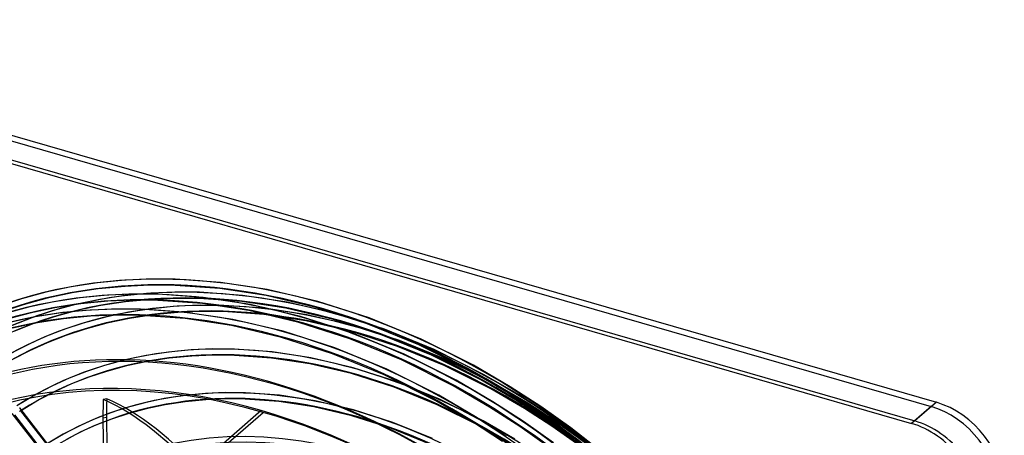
# Model space of a CAD drawing. Header units: millimetres. Extents: x -192 to 186, y -241 to 236.
# Tile 89 of 89: x -65 to 186, y 129 to 235. Entities that reach past the tile are written whole.
import ezdxf

# ---------------------------------------------------------------- set-up
doc = ezdxf.new("R2010")
doc.units = ezdxf.units.MM
doc.layers.add('MAIN-1', color=7, linetype='Continuous')
doc.layers.add('MAIN-2', color=7, linetype='Continuous')

msp = doc.modelspace()

# ---------------------------------------------------------------- linework, layer by layer
at = {"layer": 'MAIN-1'}
for p, q in [((-168.87, 234.95), (168.87, 137.45)), ((-174.37, 230.18), (163.37, 132.68)), ((-173.51, 229.07), (162.51, 132.07)), ((168.87, 137.45), (163.37, 132.68)), ((-3.25, 135.32), (-41, 102.62))]:
    msp.add_line(p, q, dxfattribs=at)
for centre, major_axis, start_param, end_param in [((-0.5, -0.43), (108.02, -124.73), 0.713724, 3.400514), ((-3.25, -2.81), (-104.42, 120.57), -0.857072, 0), ((168.87, 120.12), (-13.09, 15.12), -2.427868, -0.857072), ((-3.25, -2.81), (-104.42, 120.57), -2.427868, -0.857072), ((162.51, 114.75), (13.09, -15.12), 0.713724, 2.284521), ((163.37, 115.36), (13.09, -15.12), 0.713724, 2.284521)]:
    msp.add_ellipse(centre, major_axis=major_axis, ratio=0.75, start_param=start_param, end_param=end_param, dxfattribs=at)
at = {"layer": 'MAIN-2'}
for p, q in [((-168.51, 233.4), (167.51, 136.4)), ((-38.09, 168.57), (-45.05, 167.91)), ((-31.74, 168.84), (-38.09, 168.57)), ((-25.2, 168.81), (-31.74, 168.84)), ((-13.68, 167.99), (-25.2, 168.81)), ((-51.76, 166.89), (-58.23, 165.53)), ((-45.05, 167.91), (-51.76, 166.89)), ((-44.86, 166.34), (-51.48, 165.33)), ((-37.98, 166.99), (-44.86, 166.34)), ((-31.71, 167.26), (-37.98, 166.99)), ((-25.25, 167.22), (-31.71, 167.26)), ((-13.86, 166.41), (-25.25, 167.22)), ((-2.03, 164.62), (-13.86, 166.41)), ((-1.73, 166.17), (-13.68, 167.99)), ((11.13, 163.15), (-1.73, 166.17)), ((-64.44, 163.84), (-69.92, 162.03)), ((-58.23, 165.53), (-64.44, 163.84)), ((-57.86, 163.98), (-63.99, 162.32)), ((-51.48, 165.33), (-57.86, 163.98)), ((-49.45, 164.1), (-56.16, 163.08)), ((-44.45, 163.64), (-50.62, 162.34)), ((-42.49, 164.76), (-49.45, 164.1)), ((-38.04, 164.62), (-44.45, 163.64)), ((-36.14, 165.03), (-42.49, 164.76)), ((-36.11, 163.45), (-42.38, 163.18)), ((-31.39, 165.25), (-38.04, 164.62)), ((-31.28, 163.67), (-37.84, 163.05)), ((-29.62, 165), (-36.14, 165.03)), ((-29.66, 163.41), (-36.11, 163.45)), ((-25.29, 165.51), (-31.39, 165.25)), ((-25.27, 163.93), (-31.28, 163.67)), ((-18.27, 162.6), (-29.66, 163.41)), ((-18.09, 164.18), (-29.62, 165)), ((-19.02, 165.47), (-25.29, 165.51)), ((-19.09, 163.89), (-25.27, 163.93)), ((-8.24, 163.12), (-19.09, 163.89)), ((-8.06, 164.69), (-19.02, 165.47)), ((-6.13, 162.36), (-18.09, 164.18)), ((3.33, 162.96), (-8.06, 164.69)), ((10.71, 161.62), (-2.03, 164.62)), ((-63.99, 162.32), (-69.38, 160.54)), ((-62.63, 161.71), (-68.84, 160.03)), ((-56.16, 163.08), (-62.63, 161.71)), ((-55.88, 161.52), (-62.26, 160.17)), ((-56.55, 160.73), (-61.78, 159)), ((-50.62, 162.34), (-56.55, 160.73)), ((-50.25, 160.8), (-56.09, 159.22)), ((-49.26, 162.53), (-55.88, 161.52)), ((-46.89, 160.95), (-53.85, 160.29)), ((-44.16, 162.08), (-50.25, 160.8)), ((-42.38, 163.18), (-49.26, 162.53)), ((-40.54, 161.22), (-46.89, 160.95)), ((-37.84, 163.05), (-44.16, 162.08)), ((-34.02, 161.18), (-40.54, 161.22)), ((-31.02, 161.33), (-37.13, 160.4)), ((-22.49, 160.37), (-34.02, 161.18)), ((-24.69, 161.93), (-31.02, 161.33)), ((-18.85, 162.18), (-24.69, 161.93)), ((-12.85, 162.14), (-18.85, 162.18)), ((-6.43, 160.8), (-18.27, 162.6)), ((-2.43, 161.4), (-12.85, 162.14)), ((3.03, 161.4), (-8.24, 163.12)), ((6.31, 157.81), (-6.43, 160.8)), ((6.73, 159.34), (-6.13, 162.36)), ((8.39, 159.75), (-2.43, 161.4)), ((15.17, 158.55), (3.03, 161.4)), ((15.59, 160.08), (3.33, 162.96)), ((23.72, 157.45), (10.71, 161.62)), ((24.27, 158.94), (11.13, 163.15)), ((-62.26, 160.17), (-68.39, 158.51)), ((-60.56, 159.27), (-67.03, 157.9)), ((-61.78, 159), (-66.81, 157.04)), ((-56.09, 159.22), (-61.24, 157.51)), ((-53.85, 160.29), (-60.56, 159.27)), ((-53.66, 158.72), (-60.28, 157.71)), ((-46.78, 159.37), (-53.66, 158.72)), ((-43.01, 159.16), (-48.66, 157.63)), ((-40.51, 159.64), (-46.78, 159.37)), ((-37.13, 160.4), (-43.01, 159.16)), ((-36.84, 158.84), (-42.64, 157.62)), ((-34.06, 159.6), (-40.51, 159.64)), ((-30.82, 159.76), (-36.84, 158.84)), ((-22.67, 158.79), (-34.06, 159.6)), ((-24.58, 160.35), (-30.82, 159.76)), ((-18.82, 160.6), (-24.58, 160.35)), ((-10.83, 156.99), (-22.67, 158.79)), ((-10.53, 158.55), (-22.49, 160.37)), ((-12.89, 160.56), (-18.82, 160.6)), ((-2.6, 159.82), (-12.89, 160.56)), ((2.33, 155.53), (-10.53, 158.55)), ((8.09, 158.19), (-2.6, 159.82)), ((19.87, 155.12), (6.73, 159.34)), ((19.63, 155.48), (8.09, 158.19)), ((20.06, 157.01), (8.39, 159.75)), ((27.58, 154.57), (15.17, 158.55)), ((28.12, 156.06), (15.59, 160.08)), ((37.54, 153.51), (24.27, 158.94)), ((-60.28, 157.71), (-66.66, 156.36)), ((-61.24, 157.51), (-66.19, 155.57)), ((-53.64, 155.98), (-58.43, 154.1)), ((-48.66, 157.63), (-53.64, 155.98)), ((-48.2, 156.11), (-53.1, 154.49)), ((-42.64, 157.62), (-48.2, 156.11)), ((1.91, 154), (-10.83, 156.99)), ((19.33, 153.63), (6.31, 157.81)), ((31.98, 153.19), (20.06, 157.01)), ((36.89, 152.06), (23.72, 157.45)), ((40.78, 150.89), (28.12, 156.06)), ((-58.43, 154.1), (-63.04, 152.01)), ((-53.1, 154.49), (-57.82, 152.64)), ((14.93, 149.82), (1.91, 154)), ((15.47, 151.31), (2.33, 155.53)), ((32.5, 148.25), (19.33, 153.63)), ((31.43, 151.7), (19.63, 155.48)), ((33.15, 149.69), (19.87, 155.12)), ((40.14, 149.44), (27.58, 154.57)), ((44.02, 148.27), (31.98, 153.19)), ((50.82, 146.87), (37.54, 153.51)), ((-63.04, 152.01), (-67.47, 149.71)), ((-57.82, 152.64), (-62.35, 150.59)), ((-21.1, 150.81), (-26.94, 150.25)), ((-15.67, 151.04), (-21.1, 150.81)), ((-10.08, 151), (-15.67, 151.04)), ((-0.51, 150.31), (-10.08, 151)), ((28.75, 145.88), (15.47, 151.31)), ((43.36, 146.83), (31.43, 151.7)), ((50.06, 145.48), (36.89, 152.06)), ((53.44, 144.56), (40.78, 150.89)), ((-62.35, 150.59), (-66.7, 148.32)), ((-38, 148.25), (-43.21, 146.84)), ((-32.57, 149.4), (-38, 148.25)), ((-26.94, 150.25), (-32.57, 149.4)), ((-26.74, 148.68), (-32.29, 147.84)), ((-20.99, 149.23), (-26.74, 148.68)), ((-15.64, 149.45), (-20.99, 149.23)), ((-10.13, 149.41), (-15.64, 149.45)), ((-0.69, 148.73), (-10.13, 149.41)), ((9.11, 147.24), (-0.69, 148.73)), ((9.41, 148.8), (-0.51, 150.31)), ((20.15, 146.27), (9.41, 148.8)), ((28.1, 144.44), (14.93, 149.82)), ((45.67, 141.66), (32.5, 148.25)), ((46.43, 143.05), (33.15, 149.69)), ((52.69, 143.16), (40.14, 149.44)), ((56.07, 142.25), (44.02, 148.27)), ((-43.21, 146.84), (-47.81, 145.32)), ((-37.63, 146.71), (-42.75, 145.32)), ((-32.29, 147.84), (-37.63, 146.71)), ((19.73, 144.75), (9.11, 147.24)), ((31.12, 142.76), (20.15, 146.27)), ((42.03, 139.24), (28.75, 145.88)), ((55.3, 140.87), (43.36, 146.83)), ((60.2, 141.4), (50.82, 146.87)), ((-52.23, 143.59), (-56.48, 141.66)), ((-47.81, 145.32), (-52.23, 143.59)), ((-47.27, 143.83), (-51.61, 142.13)), ((-42.75, 145.32), (-47.27, 143.83)), ((30.58, 141.27), (19.73, 144.75)), ((41.27, 137.85), (28.1, 144.44)), ((59.37, 140.06), (50.06, 145.48)), ((61.62, 137.96), (52.69, 143.16)), ((62.46, 139.31), (53.44, 144.56)), ((-56.48, 141.66), (-60.57, 139.53)), ((-51.61, 142.13), (-55.79, 140.23)), ((41.56, 136.79), (30.58, 141.27)), ((42.21, 138.24), (31.12, 142.76)), ((54.97, 136.24), (45.67, 141.66)), ((55.8, 137.59), (46.43, 143.05)), ((63.88, 135.87), (55.3, 140.87)), ((64.71, 137.22), (56.07, 142.25)), ((67.99, 136.36), (60.2, 141.4)), ((-60.57, 139.53), (-65.57, 136.53)), ((-59.8, 138.15), (-64.68, 135.22)), ((-55.79, 140.23), (-59.8, 138.15)), ((-42.67, 138.37), (-43.59, 138.17)), ((-28.02, 138.39), (-32.99, 137.34)), ((-22.86, 139.18), (-28.02, 138.39)), ((-17.51, 139.69), (-22.86, 139.18)), ((-17.4, 138.11), (-22.66, 137.6)), ((-12.48, 139.9), (-17.51, 139.69)), ((-12.45, 138.31), (-17.4, 138.11)), ((-7.31, 139.86), (-12.48, 139.9)), ((-7.36, 138.27), (-12.45, 138.31)), ((1.23, 137.65), (-7.36, 138.27)), ((1.4, 139.22), (-7.31, 139.86)), ((10.44, 137.84), (1.4, 139.22)), ((51.4, 133.78), (42.03, 139.24)), ((53.3, 132.71), (42.21, 138.24)), ((67.08, 135.05), (59.37, 140.06)), ((69.87, 134.51), (62.46, 139.31)), ((-64.88, 136.03), (-64.85, 136)), ((-57.41, 126.41), (-64.85, 136.01)), ((-64.85, 136), (-64.83, 135.97)), ((-64.83, 135.97), (-64.8, 135.94)), ((-64.8, 135.94), (-64.78, 135.9)), ((-64.78, 135.9), (-64.75, 135.87)), ((-64.75, 135.87), (-64.73, 135.84)), ((-64.73, 135.84), (-64.7, 135.81)), ((-64.7, 135.81), (-64.68, 135.77)), ((-64.68, 135.77), (-64.66, 135.74)), ((-64.66, 135.74), (-64.64, 135.71)), ((-64.64, 135.71), (-64.62, 135.68)), ((-64.62, 135.68), (-64.61, 135.65)), ((-64.61, 135.65), (-64.59, 135.62)), ((-64.59, 135.62), (-64.58, 135.59)), ((-64.58, 135.59), (-64.57, 135.56)), ((-37.77, 136.05), (-41.98, 134.65)), ((-32.99, 137.34), (-37.77, 136.05)), ((-32.62, 135.8), (-37.31, 134.53)), ((-27.73, 136.83), (-32.62, 135.8)), ((-22.66, 137.6), (-27.73, 136.83)), ((10.14, 136.29), (1.23, 137.65)), ((19.83, 134.01), (10.14, 136.29)), ((20.25, 135.54), (10.44, 137.84)), ((50.57, 132.43), (41.27, 137.85)), ((52.54, 131.32), (41.56, 136.79)), ((62.68, 131.24), (54.97, 136.24)), ((63.57, 132.56), (55.8, 137.59)), ((68.98, 133.2), (61.62, 137.96)), ((70.84, 131.36), (63.88, 135.87)), ((71.75, 132.66), (64.71, 137.22)), ((75.65, 130.91), (67.99, 136.36)), ((167.51, 136.4), (162.51, 132.07)), ((-59.32, 124.99), (-66.76, 134.58)), ((-59.53, 125.75), (-66.13, 134.26)), ((-64.84, 135.15), (-64.88, 135.14)), ((-64.8, 135.16), (-64.84, 135.15)), ((-64.77, 135.17), (-64.8, 135.16)), ((-64.74, 135.18), (-64.77, 135.17)), ((-64.71, 135.2), (-64.74, 135.18)), ((-64.68, 135.22), (-64.71, 135.2)), ((-64.67, 135.22), (-64.68, 135.22)), ((-64.66, 135.23), (-64.67, 135.23)), ((-64.67, 135.23), (-64.67, 135.22)), ((-64.65, 135.24), (-64.66, 135.23)), ((-64.64, 135.25), (-64.65, 135.24)), ((-64.65, 135.24), (-64.65, 135.24)), ((-64.62, 135.27), (-64.64, 135.25)), ((-64.64, 135.25), (-58.04, 126.74)), ((-64.6, 135.29), (-64.62, 135.27)), ((-64.58, 135.31), (-64.6, 135.29)), ((-64.57, 135.34), (-64.58, 135.31)), ((-64.57, 135.56), (-64.56, 135.53)), ((-64.56, 135.36), (-64.57, 135.34)), ((-64.56, 135.53), (-64.55, 135.5)), ((-64.55, 135.39), (-64.56, 135.36)), ((-64.55, 135.5), (-64.55, 135.47)), ((-64.55, 135.47), (-64.55, 135.44)), ((-64.55, 135.44), (-64.55, 135.41)), ((-64.55, 135.41), (-64.55, 135.39)), ((-46.03, 133.07), (-49.92, 131.3)), ((-41.98, 134.65), (-46.03, 133.07)), ((-41.44, 133.16), (-45.41, 131.61)), ((-43.62, 133.47), (-42.71, 133.67)), ((-37.31, 134.53), (-41.44, 133.16)), ((-41, 101.76), (-2.75, 134.88)), ((29.73, 130.84), (19.83, 134.01)), ((30.27, 132.33), (20.25, 135.54)), ((59.17, 128.75), (51.4, 133.78)), ((74.68, 129.65), (67.08, 135.05)), ((76.23, 128.05), (68.98, 133.2)), ((77.16, 129.32), (69.87, 134.51)), ((-49.92, 131.3), (-53.66, 129.36)), ((-45.41, 131.61), (-49.23, 129.88)), ((39.75, 126.76), (29.73, 130.84)), ((40.4, 128.21), (30.27, 132.33)), ((58.28, 127.43), (50.57, 132.43)), ((60.54, 126.67), (52.54, 131.32)), ((61.37, 128.02), (53.3, 132.71)), ((70.28, 125.84), (62.68, 131.24)), ((71.22, 127.12), (63.57, 132.56)), ((77.7, 126.49), (70.84, 131.36)), ((78.68, 127.74), (71.75, 132.66)), ((83.15, 125.08), (75.65, 130.91)), ((-53.66, 129.36), (-58, 126.76)), ((-49.23, 129.88), (-52.89, 127.97)), ((82.12, 123.87), (74.68, 129.65)), ((84.3, 123.77), (77.16, 129.32))]:
    msp.add_line(p, q, dxfattribs=at)
for centre, major_axis, ratio, start_param, end_param in [((12.61, 10.92), (-114.66, 132.4), 0.75, -1.616769, -0.097375), ((8.21, 7.11), (-114.66, 132.4), 0.75, -1.616769, -0.097375), ((12.61, 10.92), (113.62, -131.2), 0.75, 1.525469, 3.043573), ((8.21, 7.11), (113.62, -131.2), 0.75, 1.524472, 3.04457), ((17.01, 14.73), (-109.47, 126.4), 0.75, -1.614811, -0.099333), ((17.01, 14.73), (108.43, -125.21), 0.75, 1.526722, 3.04232), ((3.81, 3.3), (-114.66, 132.4), 0.75, -1.616769, -0.097375), ((21.41, 18.54), (-104.28, 120.41), 0.75, -1.613426, -0.100717), ((3.81, 3.3), (113.62, -131.2), 0.75, 1.524472, 3.04457), ((21.41, 18.54), (103.24, -119.22), 0.75, 1.529278, 3.039764), ((21.41, 18.54), (-96.19, 111.07), 0.75, -1.610102, -0.104042), ((21.41, 18.54), (95.15, -109.87), 0.75, 1.531844, 3.037198), ((0, 0), (-107.36, 123.97), 0.75, -2.427868, 0.713724), ((21.41, 18.54), (-88.09, 101.72), 0.75, -1.607127, -0.107017), ((21.41, 18.54), (87.06, -100.52), 0.75, 1.534887, 3.034154), ((-2.75, -2.38), (-103.76, 119.81), 0.75, -0.857072, 0.214469), ((21.41, 18.54), (-80, 92.38), 0.75, -1.60355, -0.110594), ((21.41, 18.54), (78.96, -91.18), 0.75, 1.538555, 3.030487), ((23.42, 58.17), (35.82, -160.9), 0.352244, -2.167623, -2.134405), ((-18.21, -56.65), (43.88, -197.1), 0.352244, 2.263824, 2.892143), ((24.34, 58.38), (-35.82, 160.9), 0.352244, 0.97397, 1.007187), ((-17.29, -56.45), (-43.88, 197.1), 0.352244, -0.877768, -0.24945), ((167.51, 119.08), (-13.09, 15.12), 0.75, -2.427868, -0.857072), ((23.42, 58.17), (35.82, -160.9), 0.352244, -2.134405, -1.924617), ((24.34, 58.38), (-35.82, 160.9), 0.352244, 1.007187, 1.573241), ((-2.75, -2.38), (-103.76, 119.81), 0.75, -2.427868, -0.857072), ((21.41, 18.54), (-71.91, 83.03), 0.75, -1.599167, -0.114977)]:
    msp.add_ellipse(centre, major_axis=major_axis, ratio=ratio, start_param=start_param, end_param=end_param, dxfattribs=at)

doc.saveas('drawing.dxf')
